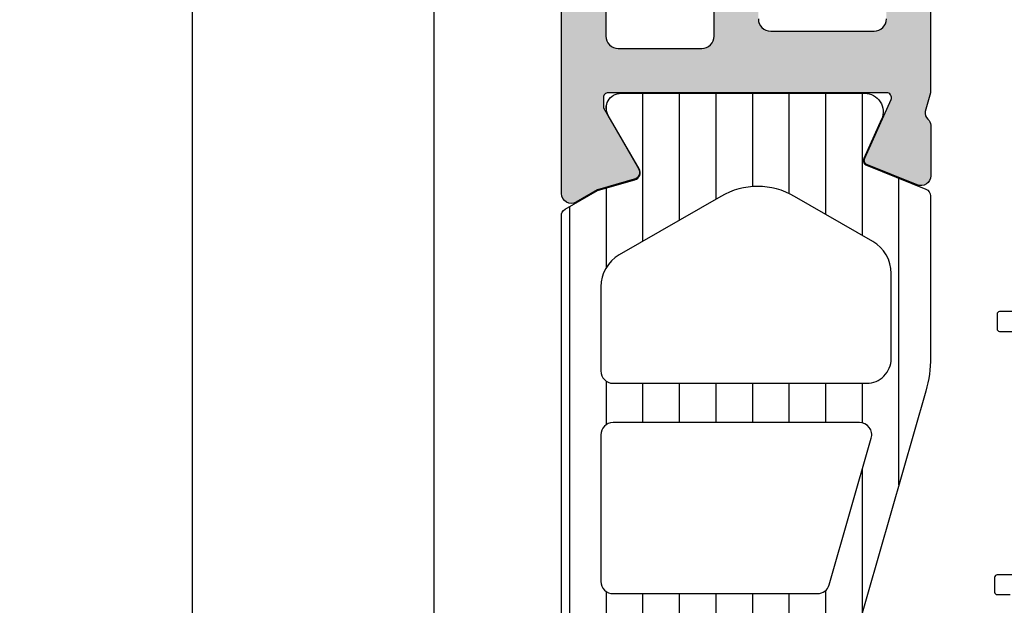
# Model space of a CAD drawing. Header units: millimetres. Extents: x 373037 to 682063, y 76092 to 274210.
# Tile 46 of 256: x 661354 to 661394, y 249636 to 249660. Entities that reach past the tile are written whole.
import ezdxf

# ---------------------------------------------------------------- set-up
doc = ezdxf.new("R2010")
doc.units = ezdxf.units.MM
doc.header["$LTSCALE"] = 100
doc.layers.add('PUDORYS', color=253, linetype='CONTINUOUS')
pattern_1 = [(135, (679960.638258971, 248348.1544064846), (-1.077630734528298, -1.077630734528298), []), (225, (679960.638258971, 248348.1544064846), (1.077630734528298, -1.077630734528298), [])]

msp = doc.modelspace()

# ---------------------------------------------------------------- hatches: boundary and pattern name
at = {"layer": 'PUDORYS', "true_color": 0x939598}
h = msp.add_hatch(color=252, dxfattribs=at)
edge = h.paths.add_edge_path(flags=16)
edge.add_ellipse((661381.848844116, 249686.6363322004), major_axis=(-0.4999740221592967, 0), ratio=1, start_angle=179.9970229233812, end_angle=270.0029770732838)
edge.add_line((661381.8488181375, 249687.1363062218), (661363.8488181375, 249687.1363062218))
edge.add_ellipse((661363.848792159, 249686.6363322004), major_axis=(-0.4999740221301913, 0), ratio=1, start_angle=-90.00297707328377, end_angle=0.002977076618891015)
edge.add_line((661363.3488181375, 249686.6363062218), (661363.3488181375, 249674.1363062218))
edge.add_ellipse((661363.8488399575, 249674.1363280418), major_axis=(-0.5000218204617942, 0), ratio=1, start_angle=0.002500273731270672, end_angle=89.99749972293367)
edge.add_line((661363.8488181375, 249673.6363062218), (661376.4518691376, 249673.6363062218))
edge.add_ellipse((661376.4518702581, 249672.1363073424), major_axis=(-1.499998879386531, 0), ratio=1, start_angle=179.9999571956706, end_angle=270.0000428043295, ccw=False)
edge.add_line((661377.9518691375, 249672.1363062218), (661377.9518691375, 249659.1363182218))
edge.add_ellipse((661378.4518687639, 249659.1363178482), major_axis=(-0.4999996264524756, 0), ratio=1, start_angle=-4.280877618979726e-05, end_angle=90.00004280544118)
edge.add_line((661378.4518691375, 249658.6363182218), (661381.8488181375, 249658.6363182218))
edge.add_ellipse((661381.848818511, 249659.1363178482), major_axis=(-0.4999996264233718, 0), ratio=1, start_angle=89.99995719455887, end_angle=180.0000428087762)
edge.add_line((661382.3488181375, 249659.1363182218), (661382.3488181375, 249686.6363062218))
edge = h.paths.add_edge_path()
edge.add_line((661411.1488131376, 249687.8363182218), (661411.1488131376, 249684.8363182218))
edge.add_line((661411.1488131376, 249684.8363182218), (661409.1488131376, 249684.8363182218))
edge.add_arc((661409.148787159, 249685.3362922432), 0.4999740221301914, 179.9970229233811, 270.00297707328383, ccw=False)
edge.add_line((661408.6488131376, 249685.3363182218), (661408.6488131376, 249685.8363182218))
edge.add_line((661408.6488131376, 249685.8363182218), (661409.6488131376, 249685.8363182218))
edge.add_line((661409.6488131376, 249685.8363182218), (661409.6488131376, 249686.8363182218))
edge.add_arc((661408.6487490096, 249686.8362540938), 1.000064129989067, 0.003674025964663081, 89.99632597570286)
edge.add_line((661408.6488131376, 249687.8363182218), (661404.6488131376, 249687.8363182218))
edge.add_arc((661404.6488431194, 249686.8362882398), 1.000029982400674, 90.00171778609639, 179.9982822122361)
edge.add_line((661403.6488131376, 249686.8363182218), (661403.6488131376, 249685.8363182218))
edge.add_line((661403.6488131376, 249685.8363182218), (661404.6488131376, 249685.8363182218))
edge.add_line((661404.6488131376, 249685.8363182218), (661404.6488131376, 249685.3363182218))
edge.add_arc((661404.1488075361, 249685.3363238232), 0.500005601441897, 270.00064186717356, 359.9993581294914, ccw=False)
edge.add_line((661404.1488131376, 249684.8363182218), (661401.3488101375, 249684.8363182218))
edge.add_arc((661401.3488101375, 249685.3363182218), 0.5, 90, 270, ccw=False)
edge.add_line((661401.3488101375, 249685.8363182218), (661401.6488131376, 249685.8363182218))
edge.add_arc((661401.6488024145, 249686.3363289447), 0.5000107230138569, 270.0012287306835, 359.9987712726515)
edge.add_line((661402.1488131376, 249686.3363182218), (661402.1488131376, 249686.8363182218))
edge.add_arc((661401.6487452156, 249686.8362502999), 0.5000679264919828, 0.007782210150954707, 89.99221778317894)
edge.add_line((661401.6488131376, 249687.3363182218), (661390.3488181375, 249687.3363182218))
edge.add_arc((661390.3488399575, 249686.8362964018), 0.5000218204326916, 90.00250027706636, 179.9974997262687)
edge.add_line((661389.8488181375, 249686.8363182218), (661389.8488181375, 249686.3363182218))
edge.add_arc((661390.3487554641, 249686.3362555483), 0.4999373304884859, 179.9928172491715, 270.0071827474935)
edge.add_line((661390.3488181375, 249685.8363182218), (661390.6488211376, 249685.8363182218))
edge.add_arc((661390.6487583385, 249685.3362554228), 0.500062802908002, 0.007195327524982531, 89.99280467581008, ccw=False)
edge.add_line((661391.1488211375, 249685.3363182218), (661391.1488211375, 249680.8363182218))
edge.add_arc((661390.648815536, 249680.8363238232), 0.500005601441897, 270.00064186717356, 359.9993581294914, ccw=False)
edge.add_line((661390.6488211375, 249680.3363182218), (661389.8488181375, 249680.3363182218))
edge.add_arc((661389.848792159, 249680.8362922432), 0.4999740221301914, 179.9970229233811, 270.00297707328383, ccw=False)
edge.add_line((661389.3488181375, 249680.8363182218), (661389.3488181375, 249682.8363182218))
edge.add_arc((661388.8487502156, 249682.8362502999), 0.5000679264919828, 0.007782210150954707, 89.99221778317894)
edge.add_line((661388.8488181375, 249683.3363182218), (661388.3488181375, 249683.3363182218))
edge.add_arc((661388.3487554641, 249683.8362555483), 0.4999373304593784, 179.9928172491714, 270.0071827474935, ccw=False)
edge.add_line((661387.8488181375, 249683.8363182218), (661387.8488181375, 249686.8363182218))
edge.add_arc((661387.3487630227, 249686.836263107), 0.5000551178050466, 0.006314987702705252, 89.99368500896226)
edge.add_line((661387.3488181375, 249687.3363182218), (661385.6488211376, 249687.3363182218))
edge.add_arc((661385.6487892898, 249685.8363500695), 1.499968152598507, 89.99878348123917, 180.0012165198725)
edge.add_line((661384.1488211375, 249685.8363182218), (661384.1488211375, 249659.8363182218))
edge.add_arc((661384.6488002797, 249659.836297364), 0.4999791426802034, 179.9976097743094, 270.0023902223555)
edge.add_line((661384.6488211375, 249659.3363182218), (661388.8488181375, 249659.3363182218))
edge.add_arc((661388.8488125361, 249659.8363238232), 0.5000056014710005, 270.0006418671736, 359.9993581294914)
edge.add_line((661389.3488181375, 249659.8363182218), (661389.3488181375, 249661.8363182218))
edge.add_arc((661389.8488399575, 249661.8362964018), 0.5000218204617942, 90.0025002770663, 179.9974997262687, ccw=False)
edge.add_line((661389.8488181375, 249662.3363182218), (661390.6488211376, 249662.3363182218))
edge.add_arc((661390.648768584, 249661.8362656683), 0.5000525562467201, 0.0060215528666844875, 89.99397845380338, ccw=False)
edge.add_line((661391.1488211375, 249661.8363182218), (661391.1488211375, 249656.8363172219))
edge.add_line((661391.1488211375, 249656.8363172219), (661390.9315001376, 249656.0784282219))
edge.add_arc((661391.2198785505, 249655.9957369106), 0.2999999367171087, 163.9999757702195, 232.0951853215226)
edge.add_arc((661390.8512680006, 249655.5223170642), 0.3000001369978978, 3.0104400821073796e-05, 52.09528193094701, ccw=False)
edge.add_line((661391.1512681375, 249655.5223172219), (661391.1512661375, 249653.4581702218))
edge.add_arc((661390.7512667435, 249653.4581697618), 0.3999993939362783, -111.97376954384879, 6.58840779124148e-05, ccw=False)
edge.add_line((661390.6015941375, 249653.0872282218), (661388.5783651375, 249653.9035892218))
edge.add_arc((661388.6532017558, 249654.089059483), 0.1999993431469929, 155.8589076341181, 248.0260921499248, ccw=False)
edge.add_line((661388.4706941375, 249654.1708562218), (661389.5390141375, 249656.5545412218))
edge.add_arc((661389.3565060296, 249656.6363379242), 0.1999997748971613, 335.8589745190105, 450.8199005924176)
edge.add_line((661389.3536441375, 249656.8363172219), (661378.0495641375, 249656.8363182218))
edge.add_arc((661378.041132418, 249656.6449037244), 0.1916001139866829, 87.47777809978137, 181.0444500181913)
edge.add_line((661377.8495641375, 249656.6414112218), (661377.8495641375, 249656.2208272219))
edge.add_line((661377.8495641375, 249656.2208272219), (661379.2812991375, 249653.7552152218))
edge.add_arc((661379.0219621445, 249653.6044035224), 0.2999997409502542, -74.00002828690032, 30.17919611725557, ccw=False)
edge.add_line((661379.1046531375, 249653.3160252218), (661377.6124921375, 249652.8881542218))
edge.add_line((661377.6124921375, 249652.8881542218), (661376.7492171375, 249652.3897422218))
edge.add_arc((661376.5492171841, 249652.7361524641), 0.400000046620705, 180.0000347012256, 299.9999884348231, ccw=False)
edge.add_line((661376.1492171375, 249652.7361522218), (661376.1495641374, 249656.8440832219))
edge.add_line((661376.1495641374, 249656.8440832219), (661376.1518691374, 249671.3361402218))
edge.add_arc((661375.6518692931, 249671.3363183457), 0.4999998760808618, 359.9795884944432, 450.0000178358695)
edge.add_line((661375.6518691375, 249671.8363182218), (661370.2488271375, 249671.8363182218))
edge.add_arc((661370.248826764, 249671.3363185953), 0.4999996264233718, 89.99995719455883, 180.0000428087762)
edge.add_line((661369.7488271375, 249671.3363182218), (661369.7488271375, 249668.8363182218))
edge.add_arc((661369.248827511, 249668.8363178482), 0.4999996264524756, -90.00004280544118, 4.280877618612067e-05, ccw=False)
edge.add_line((661369.2488271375, 249668.3363182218), (661367.9488241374, 249668.3363182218))
edge.add_arc((661367.9488032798, 249668.836297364), 0.4999791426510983, 179.9976097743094, 270.00239022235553, ccw=False)
edge.add_line((661367.4488241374, 249668.8363182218), (661367.4488241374, 249669.3363182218))
edge.add_line((661367.4488241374, 249669.3363182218), (661368.4488241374, 249669.3363182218))
edge.add_line((661368.4488241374, 249669.3363182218), (661368.4488241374, 249670.8363182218))
edge.add_arc((661367.4487924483, 249670.8362865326), 1.000031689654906, 0.00181559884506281, 89.99818440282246)
edge.add_line((661367.4488241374, 249671.8363182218), (661363.4488241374, 249671.8363182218))
edge.add_arc((661363.4488933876, 249670.8362489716), 1.000069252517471, 90.00396746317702, 179.9960325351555)
edge.add_line((661362.4488241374, 249670.8363182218), (661362.4488241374, 249669.3363182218))
edge.add_line((661362.4488241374, 249669.3363182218), (661363.4488241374, 249669.3363182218))
edge.add_line((661363.4488241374, 249669.3363182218), (661363.4488241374, 249668.8363182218))
edge.add_arc((661362.948850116, 249668.8362922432), 0.4999740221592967, -90.00297707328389, 0.002977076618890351, ccw=False)
edge.add_line((661362.9488241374, 249668.3363182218), (661361.6488211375, 249668.3363182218))
edge.add_arc((661361.6488267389, 249668.8363238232), 0.5000056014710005, 180.0006418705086, 269.99935813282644, ccw=False)
edge.add_line((661361.1488211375, 249668.8363182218), (661361.1488211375, 249687.8363182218))
edge.add_arc((661362.6487918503, 249687.8363475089), 1.49997071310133, 89.99888129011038, 180.0011187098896, ccw=False)
edge.add_line((661362.6488211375, 249689.3363182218), (661409.6488131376, 249689.3363182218))
edge.add_arc((661409.6487527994, 249687.8362578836), 1.500060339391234, 0.002304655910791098, 89.9976953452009, ccw=False)
h = msp.add_hatch(dxfattribs=at)
h.set_pattern_fill('ANSI37', color=252, scale=0.48, angle=90, style=0)
h.set_pattern_definition(pattern_1)
edge = h.paths.add_edge_path(flags=16)
edge.add_line((661406.8130869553, 249625.9350692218), (661408.2059409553, 249626.0348132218))
edge.add_arc((661408.248798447, 249625.4363463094), 0.5999995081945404, -8.359873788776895e-06, 94.0960805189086, ccw=False)
edge.add_arc((661408.248798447, 249625.4363461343), 0.5999995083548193, -94.09608051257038, 8.359873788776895e-06, ccw=False)
edge.add_line((661408.2059409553, 249624.8378792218), (661406.8130869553, 249624.9376232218))
edge.add_arc((661406.8488014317, 249625.4363462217), 0.5000001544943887, 94.09606439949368, 265.9039355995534, ccw=False)
edge = h.paths.add_edge_path(flags=16)
edge.add_arc((661403.6487933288, 249623.8363495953), 0.4999996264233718, -4.280877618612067e-05, 90.00004280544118, ccw=False)
edge.add_line((661404.1487929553, 249623.8363492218), (661404.1487929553, 249620.2426642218))
edge.add_arc((661403.6487926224, 249620.2426642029), 0.5000003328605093, -113.21802660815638, 2.161113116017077e-06, ccw=False)
edge.add_line((661403.4516769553, 249619.7831582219), (661397.1205749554, 249622.4990362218))
edge.add_arc((661397.3176908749, 249622.95854157), 0.4999998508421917, 177.4998893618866, 246.7819182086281, ccw=False)
edge.add_line((661396.8181669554, 249622.9803522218), (661396.8564929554, 249623.8581592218))
edge.add_arc((661397.3560165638, 249623.8363497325), 0.4999994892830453, 89.99995514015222, 177.5000208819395, ccw=False)
edge.add_line((661397.3560169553, 249624.3363492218), (661403.6487929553, 249624.3363492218))
edge = h.paths.add_edge_path(flags=16)
edge.add_line((661398.2406309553, 249649.3902682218), (661407.1374839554, 249653.5389382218))
edge.add_arc((661407.3487930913, 249653.0857844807), 0.4999998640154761, -2.966864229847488e-05, 115.00000791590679, ccw=False)
edge.add_line((661407.8487929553, 249653.0857842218), (661407.8487929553, 249643.7363492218))
edge.add_arc((661407.3487933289, 249643.7363488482), 0.4999996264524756, -90.00004280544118, 4.280877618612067e-05, ccw=False)
edge.add_line((661407.3487929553, 249643.2363492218), (661398.2248699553, 249643.2363492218))
edge.add_arc((661398.2248701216, 249643.7363492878), 0.5000000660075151, 177.4999727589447, 269.9999809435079, ccw=False)
edge.add_line((661397.7253459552, 249643.7581592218), (661397.9524159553, 249648.9589232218))
edge.add_arc((661398.4519413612, 249648.9371134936), 0.5000012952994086, 115.0000919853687, 177.5000025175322, ccw=False)
edge = h.paths.add_edge_path(flags=16)
edge.add_arc((661407.3487933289, 249640.5363495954), 0.4999996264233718, -4.280877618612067e-05, 90.00004280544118, ccw=False)
edge.add_line((661407.8487929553, 249640.5363492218), (661407.8487929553, 249633.3363492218))
edge.add_arc((661407.3487933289, 249633.3363488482), 0.4999996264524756, -90.00004280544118, 4.280877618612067e-05, ccw=False)
edge.add_line((661407.3487929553, 249632.8363492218), (661406.1487929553, 249632.8363492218))
edge.add_arc((661406.1487914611, 249630.836350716), 1.999998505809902, 89.99995719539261, 180.0000428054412)
edge.add_line((661404.1487929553, 249630.8363492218), (661404.1487929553, 249627.0363492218))
edge.add_arc((661403.6487933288, 249627.0363488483), 0.4999996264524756, -90.00004280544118, 4.280877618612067e-05, ccw=False)
edge.add_line((661403.6487929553, 249626.5363492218), (661397.4957319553, 249626.5363492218))
edge.add_arc((661397.4957321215, 249627.0363492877), 0.5000000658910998, 177.4999727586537, 269.9999809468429, ccw=False)
edge.add_line((661396.9962079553, 249627.0581592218), (661397.2363429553, 249632.5581592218))
edge.add_arc((661397.7358665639, 249632.5363497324), 0.4999994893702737, 89.99995514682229, 177.5000208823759, ccw=False)
edge.add_line((661397.7358669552, 249633.0363492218), (661403.0487929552, 249633.0363492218))
edge.add_arc((661403.0487929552, 249634.1363492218), 1.099999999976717, 270, 450)
edge.add_line((661403.0487929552, 249635.2363492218), (661397.8755819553, 249635.2363492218))
edge.add_arc((661397.8755821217, 249635.7363492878), 0.5000000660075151, 177.4999727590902, 269.9999809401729, ccw=False)
edge.add_line((661397.3760579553, 249635.7581592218), (661397.5856309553, 249640.5581592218))
edge.add_arc((661398.0851545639, 249640.5363497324), 0.4999994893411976, 89.99995514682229, 177.5000208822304, ccw=False)
edge.add_line((661398.0851549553, 249641.0363492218), (661407.3487929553, 249641.0363492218))
edge = h.paths.add_edge_path()
edge.add_line((661405.9623359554, 249655.7494022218), (661397.1744699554, 249651.6515532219))
edge.add_ellipse((661398.4423274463, 249648.9326278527), major_axis=(-3.000002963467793, 0), ratio=1, start_angle=295.0000306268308, end_angle=357.4999411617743)
edge.add_line((661395.4451799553, 249649.0634892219), (661395.4168459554, 249648.4145392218))
edge.add_ellipse((661394.9173223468, 249648.4363487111), major_axis=(-0.4999994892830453, 0), ratio=1, start_angle=89.9999551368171, end_angle=177.5000208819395, ccw=False)
edge.add_line((661394.9173219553, 249647.9363492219), (661393.9487929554, 249647.9363492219))
edge.add_ellipse((661393.9487928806, 249647.8363492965), major_axis=(-0.09999992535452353, 0), ratio=1, start_angle=-90.00004278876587, end_angle=4.282211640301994e-05)
edge.add_line((661393.8487929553, 249647.8363492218), (661393.8487929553, 249647.2363492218))
edge.add_ellipse((661393.9487928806, 249647.236349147), major_axis=(-0.0999999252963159, 0), ratio=1, start_angle=-4.28221165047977e-05, end_angle=90.00004282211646)
edge.add_line((661393.9487929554, 249647.1363492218), (661394.8518309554, 249647.1363492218))
edge.add_ellipse((661394.851830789, 249646.6363491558), major_axis=(-0.5000000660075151, 0), ratio=1, start_angle=177.4999727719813, end_angle=269.999980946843, ccw=False)
edge.add_line((661395.3513549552, 249646.6145392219), (661394.9575169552, 249637.7142452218))
edge.add_ellipse((661394.4580056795, 249637.736349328), major_axis=(-0.5000001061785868, 0), ratio=1, start_angle=89.9999170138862, end_angle=177.4662307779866, ccw=False)
edge.add_line((661394.4580049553, 249637.2363492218), (661393.8487929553, 249637.2363492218))
edge.add_ellipse((661393.8487928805, 249637.1363492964), major_axis=(-0.09999992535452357, 0), ratio=1, start_angle=-90.00004280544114, end_angle=4.275541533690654e-05)
edge.add_line((661393.7487929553, 249637.1363492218), (661393.7487929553, 249636.5363492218))
edge.add_ellipse((661393.8487928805, 249636.5363491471), major_axis=(-0.09999992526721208, 0), ratio=1, start_angle=-4.28221165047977e-05, end_angle=90.00004280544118)
edge.add_line((661393.8487929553, 249636.4363492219), (661394.3783549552, 249636.4363492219))
edge.add_ellipse((661394.3783552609, 249635.9363487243), major_axis=(-0.500000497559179, 0), ratio=1, start_angle=177.4663019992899, end_angle=270.0000350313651, ccw=False)
edge.add_line((661394.8778669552, 249635.9142452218), (661394.3672109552, 249624.3740202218))
edge.add_ellipse((661393.8676863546, 249624.3958297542), major_axis=(-0.5000004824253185, 0), ratio=1, start_angle=86.78294269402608, end_angle=177.5000209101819, ccw=False)
edge.add_line((661393.8396269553, 249623.8966172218), (661388.7058839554, 249624.1851802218))
edge.add_ellipse((661388.8214393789, 249624.5955982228), major_axis=(-0.426375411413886, 0), ratio=1, start_angle=-69.24102762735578, end_angle=74.27514552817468, ccw=False)
edge.add_line((661388.6703159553, 249624.9942932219), (661388.9029189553, 249624.9930532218))
edge.add_line((661388.9029189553, 249624.9930532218), (661390.7854979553, 249624.6949152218))
edge.add_line((661390.7854979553, 249624.6949152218), (661393.6347829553, 249625.0953412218))
edge.add_ellipse((661393.5930323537, 249625.3924218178), major_axis=(-0.2999999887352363, 0), ratio=1, start_angle=97.99974404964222, end_angle=214.5977463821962)
edge.add_ellipse((661391.3704612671, 249623.8593084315), major_axis=(-3.000047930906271, 0), ratio=1, start_angle=214.5976412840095, end_angle=288.0084245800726)
edge.add_line((661390.4429759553, 249626.7123872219), (661388.1880849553, 249626.0788112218))
edge.add_ellipse((661388.3490144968, 249625.3035987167), major_axis=(-0.791740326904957, 0), ratio=1, start_angle=281.7276897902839, end_angle=353.2016537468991)
edge.add_line((661387.5628409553, 249625.3973212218), (661387.5616199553, 249624.3391112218))
edge.add_ellipse((661388.7407061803, 249624.4682354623), major_axis=(-1.18613548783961, 0), ratio=1, start_angle=6.249678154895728, end_angle=71.34442355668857)
edge.add_line((661388.3612869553, 249623.3444212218), (661391.6026269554, 249622.2500882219))
edge.add_line((661391.6026269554, 249622.2500882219), (661399.6524219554, 249619.3603102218))
edge.add_line((661399.6524219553, 249619.3603102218), (661409.5502989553, 249615.0275012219))
edge.add_ellipse((661409.7485690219, 249615.4865102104), major_axis=(-0.5000002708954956, 0), ratio=1, start_angle=66.637950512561, end_angle=179.9334236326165)
edge.add_line((661410.2485689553, 249615.4859292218), (661410.2492039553, 249616.0326302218))
edge.add_ellipse((661409.7492038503, 249616.0332104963), major_axis=(-0.5000004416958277, 0), ratio=1, start_angle=179.9335054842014, end_angle=246.0791754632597)
edge.add_line((661409.9519409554, 249616.4902642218), (661406.7479379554, 249617.8920202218))
edge.add_ellipse((661407.148792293, 249618.8081613), major_axis=(-0.9999993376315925, 0), ratio=1, start_angle=-5.28139391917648e-05, end_angle=66.3683852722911, ccw=False)
edge.add_line((661406.1487929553, 249618.8081622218), (661406.1487929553, 249624.0361042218))
edge.add_line((661406.1487929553, 249624.0361042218), (661407.9482719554, 249624.0361132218))
edge.add_line((661407.9482719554, 249624.0361132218), (661408.0862139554, 249623.5213122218))
edge.add_ellipse((661408.3633679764, 249623.636077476), major_axis=(-0.2999756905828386, 0), ratio=1, start_angle=22.49370026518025, end_angle=112.5035667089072)
edge.add_line((661408.4781809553, 249623.3589432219), (661409.7483079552, 249624.2081102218))
edge.add_ellipse((661409.2485871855, 249625.073974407), major_axis=(-0.9997207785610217, 0), ratio=1, start_angle=119.9907606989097, end_angle=180.0076118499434)
edge.add_line((661410.2483079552, 249625.0741072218), (661410.2482769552, 249625.7984682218))
edge.add_ellipse((661409.2485391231, 249625.7982601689), major_axis=(-0.9997378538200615, 0), ratio=1, start_angle=180.0119236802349, end_angle=240.0086750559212)
edge.add_line((661409.7482769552, 249626.6641342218), (661408.4781809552, 249627.5133012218))
edge.add_ellipse((661408.3633690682, 249627.2361537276), major_axis=(-0.2999875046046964, 0), ratio=1, start_angle=247.4975938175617, end_angle=337.5013961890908)
edge.add_line((661408.0862139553, 249627.3509472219), (661407.9482419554, 249626.8361312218))
edge.add_line((661407.9482419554, 249626.8361312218), (661406.1487929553, 249626.8361232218))
edge.add_line((661406.1487929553, 249626.8361232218), (661406.1487929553, 249630.0363502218))
edge.add_ellipse((661406.4487927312, 249630.0363504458), major_axis=(-0.2999997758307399, 0), ratio=1, start_angle=-90.00004281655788, end_angle=4.277764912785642e-05, ccw=False)
edge.add_line((661406.4487929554, 249630.3363502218), (661409.7487889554, 249630.3363502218))
edge.add_ellipse((661409.7487893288, 249630.8363498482), major_axis=(-0.4999996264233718, 0), ratio=1, start_angle=89.99995719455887, end_angle=180.0000428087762)
edge.add_line((661410.2487889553, 249630.8363502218), (661410.2487889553, 249657.7339722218))
edge.add_line((661410.2487889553, 249657.7339722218), (661408.6983969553, 249658.6290902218))
edge.add_ellipse((661408.4483968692, 249658.1960776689), major_axis=(-0.4999999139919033, 0), ratio=1, start_angle=239.9999829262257, end_angle=359.9999366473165)
edge.add_line((661407.9483969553, 249658.1960782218), (661406.2510259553, 249658.1960782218))
edge.add_line((661406.2510259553, 249658.1960782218), (661406.2510259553, 249656.2025562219))
edge.add_ellipse((661405.7510256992, 249656.2025558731), major_axis=(-0.5000002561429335, 0), ratio=1, start_angle=115.0001285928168, end_angle=180.0000399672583, ccw=False)
h = msp.add_hatch(dxfattribs=at)
h.set_pattern_fill('ANSI37', color=252, scale=0.48, angle=90, style=0)
h.set_pattern_definition(pattern_1)
edge = h.paths.add_edge_path(flags=16)
edge.add_line((661406.8130871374, 249625.9350692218), (661408.2059411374, 249626.0348132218))
edge.add_arc((661408.2487986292, 249625.4363463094), 0.5999995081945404, -8.359873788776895e-06, 94.0960805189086, ccw=False)
edge.add_arc((661408.2487986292, 249625.4363461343), 0.5999995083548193, -94.09608051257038, 8.359873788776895e-06, ccw=False)
edge.add_line((661408.2059411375, 249624.8378792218), (661406.8130871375, 249624.9376232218))
edge.add_arc((661406.8488016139, 249625.4363462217), 0.5000001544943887, 94.09606439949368, 265.9039355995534, ccw=False)
edge = h.paths.add_edge_path(flags=16)
edge.add_arc((661403.6487935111, 249623.8363495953), 0.4999996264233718, -4.280877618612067e-05, 90.00004280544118, ccw=False)
edge.add_line((661404.1487931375, 249623.8363492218), (661404.1487931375, 249620.2426642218))
edge.add_arc((661403.6487928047, 249620.2426642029), 0.5000003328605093, -113.21802660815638, 2.161113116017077e-06, ccw=False)
edge.add_line((661403.4516771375, 249619.7831582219), (661397.1205751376, 249622.4990362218))
edge.add_arc((661397.3176910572, 249622.95854157), 0.4999998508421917, 177.4998893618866, 246.7819182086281, ccw=False)
edge.add_line((661396.8181671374, 249622.9803522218), (661396.8564931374, 249623.8581592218))
edge.add_arc((661397.356016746, 249623.8363497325), 0.4999994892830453, 89.99995514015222, 177.5000208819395, ccw=False)
edge.add_line((661397.3560171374, 249624.3363492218), (661403.6487931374, 249624.3363492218))
edge = h.paths.add_edge_path(flags=16)
edge.add_line((661398.2406311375, 249649.3902682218), (661407.1374841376, 249653.5389382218))
edge.add_arc((661407.3487932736, 249653.0857844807), 0.4999998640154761, -2.966864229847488e-05, 115.00000791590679, ccw=False)
edge.add_line((661407.8487931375, 249653.0857842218), (661407.8487931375, 249643.7363492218))
edge.add_arc((661407.348793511, 249643.7363488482), 0.4999996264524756, -90.00004280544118, 4.280877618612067e-05, ccw=False)
edge.add_line((661407.3487931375, 249643.2363492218), (661398.2248701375, 249643.2363492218))
edge.add_arc((661398.2248703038, 249643.7363492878), 0.5000000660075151, 177.4999727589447, 269.9999809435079, ccw=False)
edge.add_line((661397.7253461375, 249643.7581592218), (661397.9524161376, 249648.9589232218))
edge.add_arc((661398.4519415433, 249648.9371134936), 0.5000012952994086, 115.0000919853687, 177.5000025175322, ccw=False)
edge = h.paths.add_edge_path(flags=16)
edge.add_arc((661407.348793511, 249640.5363495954), 0.4999996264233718, -4.280877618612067e-05, 90.00004280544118, ccw=False)
edge.add_line((661407.8487931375, 249640.5363492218), (661407.8487931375, 249633.3363492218))
edge.add_arc((661407.348793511, 249633.3363488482), 0.4999996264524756, -90.00004280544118, 4.280877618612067e-05, ccw=False)
edge.add_line((661407.3487931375, 249632.8363492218), (661406.1487931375, 249632.8363492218))
edge.add_arc((661406.1487916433, 249630.836350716), 1.999998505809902, 89.99995719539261, 180.0000428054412)
edge.add_line((661404.1487931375, 249630.8363492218), (661404.1487931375, 249627.0363492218))
edge.add_arc((661403.6487935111, 249627.0363488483), 0.4999996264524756, -90.00004280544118, 4.280877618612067e-05, ccw=False)
edge.add_line((661403.6487931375, 249626.5363492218), (661397.4957321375, 249626.5363492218))
edge.add_arc((661397.4957323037, 249627.0363492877), 0.5000000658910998, 177.4999727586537, 269.9999809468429, ccw=False)
edge.add_line((661396.9962081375, 249627.0581592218), (661397.2363431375, 249632.5581592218))
edge.add_arc((661397.735866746, 249632.5363497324), 0.4999994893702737, 89.99995514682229, 177.5000208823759, ccw=False)
edge.add_line((661397.7358671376, 249633.0363492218), (661403.0487931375, 249633.0363492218))
edge.add_arc((661403.0487931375, 249634.1363492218), 1.099999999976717, 270, 450)
edge.add_line((661403.0487931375, 249635.2363492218), (661397.8755821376, 249635.2363492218))
edge.add_arc((661397.8755823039, 249635.7363492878), 0.5000000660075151, 177.4999727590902, 269.9999809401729, ccw=False)
edge.add_line((661397.3760581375, 249635.7581592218), (661397.5856311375, 249640.5581592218))
edge.add_arc((661398.0851547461, 249640.5363497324), 0.4999994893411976, 89.99995514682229, 177.5000208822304, ccw=False)
edge.add_line((661398.0851551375, 249641.0363492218), (661407.3487931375, 249641.0363492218))
edge = h.paths.add_edge_path()
edge.add_line((661405.9623361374, 249655.7494022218), (661397.1744701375, 249651.6515532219))
edge.add_ellipse((661398.4423276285, 249648.9326278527), major_axis=(-3.000002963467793, 0), ratio=1, start_angle=295.0000306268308, end_angle=357.4999411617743)
edge.add_line((661395.4451801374, 249649.0634892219), (661395.4168461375, 249648.4145392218))
edge.add_ellipse((661394.917322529, 249648.4363487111), major_axis=(-0.4999994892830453, 0), ratio=1, start_angle=89.9999551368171, end_angle=177.5000208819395, ccw=False)
edge.add_line((661394.9173221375, 249647.9363492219), (661393.9487931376, 249647.9363492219))
edge.add_ellipse((661393.9487930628, 249647.8363492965), major_axis=(-0.09999992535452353, 0), ratio=1, start_angle=-90.00004278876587, end_angle=4.282211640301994e-05)
edge.add_line((661393.8487931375, 249647.8363492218), (661393.8487931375, 249647.2363492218))
edge.add_ellipse((661393.9487930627, 249647.236349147), major_axis=(-0.0999999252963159, 0), ratio=1, start_angle=-4.28221165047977e-05, end_angle=90.00004282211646)
edge.add_line((661393.9487931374, 249647.1363492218), (661394.8518311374, 249647.1363492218))
edge.add_ellipse((661394.8518309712, 249646.6363491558), major_axis=(-0.5000000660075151, 0), ratio=1, start_angle=177.4999727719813, end_angle=269.999980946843, ccw=False)
edge.add_line((661395.3513551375, 249646.6145392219), (661394.9575171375, 249637.7142452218))
edge.add_ellipse((661394.4580058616, 249637.736349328), major_axis=(-0.5000001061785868, 0), ratio=1, start_angle=89.9999170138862, end_angle=177.4662307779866, ccw=False)
edge.add_line((661394.4580051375, 249637.2363492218), (661393.8487931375, 249637.2363492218))
edge.add_ellipse((661393.8487930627, 249637.1363492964), major_axis=(-0.09999992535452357, 0), ratio=1, start_angle=-90.00004280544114, end_angle=4.275541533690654e-05)
edge.add_line((661393.7487931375, 249637.1363492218), (661393.7487931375, 249636.5363492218))
edge.add_ellipse((661393.8487930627, 249636.5363491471), major_axis=(-0.09999992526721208, 0), ratio=1, start_angle=-4.28221165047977e-05, end_angle=90.00004280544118)
edge.add_line((661393.8487931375, 249636.4363492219), (661394.3783551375, 249636.4363492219))
edge.add_ellipse((661394.3783554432, 249635.9363487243), major_axis=(-0.500000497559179, 0), ratio=1, start_angle=177.4663019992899, end_angle=270.0000350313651, ccw=False)
edge.add_line((661394.8778671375, 249635.9142452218), (661394.3672111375, 249624.3740202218))
edge.add_ellipse((661393.8676865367, 249624.3958297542), major_axis=(-0.5000004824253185, 0), ratio=1, start_angle=86.78294269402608, end_angle=177.5000209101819, ccw=False)
edge.add_line((661393.8396271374, 249623.8966172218), (661388.7058841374, 249624.1851802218))
edge.add_ellipse((661388.821439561, 249624.5955982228), major_axis=(-0.426375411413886, 0), ratio=1, start_angle=-69.24102762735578, end_angle=74.27514552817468, ccw=False)
edge.add_line((661388.6703161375, 249624.9942932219), (661388.9029191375, 249624.9930532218))
edge.add_line((661388.9029191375, 249624.9930532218), (661390.7854981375, 249624.6949152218))
edge.add_line((661390.7854981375, 249624.6949152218), (661393.6347831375, 249625.0953412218))
edge.add_ellipse((661393.5930325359, 249625.3924218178), major_axis=(-0.2999999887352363, 0), ratio=1, start_angle=97.99974404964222, end_angle=214.5977463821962)
edge.add_ellipse((661391.3704614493, 249623.8593084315), major_axis=(-3.000047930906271, 0), ratio=1, start_angle=214.5976412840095, end_angle=288.0084245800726)
edge.add_line((661390.4429761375, 249626.7123872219), (661388.1880851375, 249626.0788112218))
edge.add_ellipse((661388.349014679, 249625.3035987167), major_axis=(-0.791740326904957, 0), ratio=1, start_angle=281.7276897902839, end_angle=353.2016537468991)
edge.add_line((661387.5628411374, 249625.3973212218), (661387.5616201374, 249624.3391112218))
edge.add_ellipse((661388.7407063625, 249624.4682354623), major_axis=(-1.18613548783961, 0), ratio=1, start_angle=6.249678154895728, end_angle=71.34442355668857)
edge.add_line((661388.3612871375, 249623.3444212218), (661391.6026271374, 249622.2500882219))
edge.add_line((661391.6026271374, 249622.2500882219), (661399.6524221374, 249619.3603102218))
edge.add_line((661399.6524221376, 249619.3603102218), (661409.5502991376, 249615.0275012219))
edge.add_ellipse((661409.748569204, 249615.4865102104), major_axis=(-0.5000002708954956, 0), ratio=1, start_angle=66.637950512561, end_angle=179.9334236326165)
edge.add_line((661410.2485691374, 249615.4859292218), (661410.2492041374, 249616.0326302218))
edge.add_ellipse((661409.7492040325, 249616.0332104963), major_axis=(-0.5000004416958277, 0), ratio=1, start_angle=179.9335054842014, end_angle=246.0791754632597)
edge.add_line((661409.9519411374, 249616.4902642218), (661406.7479381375, 249617.8920202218))
edge.add_ellipse((661407.1487924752, 249618.8081613), major_axis=(-0.9999993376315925, 0), ratio=1, start_angle=-5.28139391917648e-05, end_angle=66.3683852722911, ccw=False)
edge.add_line((661406.1487931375, 249618.8081622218), (661406.1487931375, 249624.0361042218))
edge.add_line((661406.1487931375, 249624.0361042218), (661407.9482721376, 249624.0361132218))
edge.add_line((661407.9482721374, 249624.0361132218), (661408.0862141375, 249623.5213122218))
edge.add_ellipse((661408.3633681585, 249623.636077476), major_axis=(-0.2999756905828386, 0), ratio=1, start_angle=22.49370026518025, end_angle=112.5035667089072)
edge.add_line((661408.4781811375, 249623.3589432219), (661409.7483081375, 249624.2081102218))
edge.add_ellipse((661409.2485873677, 249625.073974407), major_axis=(-0.9997207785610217, 0), ratio=1, start_angle=119.9907606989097, end_angle=180.0076118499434)
edge.add_line((661410.2483081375, 249625.0741072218), (661410.2482771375, 249625.7984682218))
edge.add_ellipse((661409.2485393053, 249625.7982601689), major_axis=(-0.9997378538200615, 0), ratio=1, start_angle=180.0119236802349, end_angle=240.0086750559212)
edge.add_line((661409.7482771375, 249626.6641342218), (661408.4781811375, 249627.5133012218))
edge.add_ellipse((661408.3633692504, 249627.2361537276), major_axis=(-0.2999875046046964, 0), ratio=1, start_angle=247.4975938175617, end_angle=337.5013961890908)
edge.add_line((661408.0862141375, 249627.3509472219), (661407.9482421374, 249626.8361312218))
edge.add_line((661407.9482421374, 249626.8361312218), (661406.1487931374, 249626.8361232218))
edge.add_line((661406.1487931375, 249626.8361232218), (661406.1487931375, 249630.0363502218))
edge.add_ellipse((661406.4487929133, 249630.0363504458), major_axis=(-0.2999997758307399, 0), ratio=1, start_angle=-90.00004281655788, end_angle=4.277764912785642e-05, ccw=False)
edge.add_line((661406.4487931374, 249630.3363502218), (661409.7487891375, 249630.3363502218))
edge.add_ellipse((661409.748789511, 249630.8363498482), major_axis=(-0.4999996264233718, 0), ratio=1, start_angle=89.99995719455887, end_angle=180.0000428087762)
edge.add_line((661410.2487891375, 249630.8363502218), (661410.2487891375, 249657.7339722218))
edge.add_line((661410.2487891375, 249657.7339722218), (661408.6983971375, 249658.6290902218))
edge.add_ellipse((661408.4483970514, 249658.1960776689), major_axis=(-0.4999999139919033, 0), ratio=1, start_angle=239.9999829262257, end_angle=359.9999366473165)
edge.add_line((661407.9483971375, 249658.1960782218), (661406.2510261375, 249658.1960782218))
edge.add_line((661406.2510261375, 249658.1960782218), (661406.2510261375, 249656.2025562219))
edge.add_ellipse((661405.7510258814, 249656.2025558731), major_axis=(-0.5000002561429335, 0), ratio=1, start_angle=115.0001285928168, end_angle=180.0000399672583, ccw=False)
h = msp.add_hatch(dxfattribs=at)
h.set_pattern_fill('ANSI31', color=252, scale=0.468, angle=45, style=0)
h.set_pattern_definition([(90, (679960.638258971, 248348.1544064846), (-1.4859, 3.33066907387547e-16), [])])
edge = h.paths.add_edge_path(flags=16)
edge.add_line((661378.4968931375, 249629.4248242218), (661380.7196031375, 249628.1414622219))
edge.add_ellipse((661381.7194755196, 249629.8731871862), major_axis=(-1.999654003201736, 0), ratio=1, start_angle=59.99849855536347, end_angle=119.9999542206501)
edge.add_line((661382.7193011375, 249628.1414352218), (661383.8488191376, 249628.7935632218))
edge.add_ellipse((661382.3488160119, 249631.3916434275), major_axis=(-3.000005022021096, 0), ratio=1, start_angle=120.0000135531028, end_angle=163.9999452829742)
edge.add_line((661385.2326051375, 249630.5647272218), (661386.2852531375, 249634.2357492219))
edge.add_ellipse((661385.8046221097, 249634.3735680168), major_axis=(-0.5000002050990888, 0), ratio=1, start_angle=163.9999927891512, end_angle=270.0007989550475)
edge.add_line((661385.8046151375, 249634.8735682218), (661378.2468621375, 249634.8734582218))
edge.add_ellipse((661378.2468719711, 249634.3734583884), major_axis=(-0.4999998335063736, 0), ratio=1, start_angle=-89.99887315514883, end_angle=0.0008212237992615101)
edge.add_line((661377.7468721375, 249634.3734512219), (661377.7469281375, 249630.7238022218))
edge.add_ellipse((661379.2469273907, 249630.7238416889), major_axis=(-1.499999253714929, 0), ratio=1, start_angle=0.001507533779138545, end_angle=59.99847274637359)
edge = h.paths.add_edge_path(flags=16)
edge.add_line((661378.2468441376, 249636.4734602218), (661386.5501741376, 249636.4735872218))
edge.add_ellipse((661386.5501658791, 249636.9735875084), major_axis=(-0.5000002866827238, 0), ratio=1, start_angle=90.00094634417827, end_angle=164.0000560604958)
edge.add_line((661387.0307971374, 249636.8357692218), (661388.7377241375, 249642.7885312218))
edge.add_ellipse((661388.2570934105, 249642.9263502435), major_axis=(-0.499999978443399, 0), ratio=1, start_angle=163.9999583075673, end_angle=270.0009480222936)
edge.add_line((661388.2570851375, 249643.4263502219), (661378.2467311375, 249643.4261802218))
edge.add_ellipse((661378.2467433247, 249642.9261800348), major_axis=(-0.5000001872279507, 0), ratio=1, start_angle=-89.99860344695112, end_angle=0.0008953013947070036)
edge.add_line((661377.7467431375, 249642.9261722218), (661377.7468331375, 249636.9734522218))
edge.add_ellipse((661378.2468334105, 249636.9734604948), major_axis=(-0.5000002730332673, 0), ratio=1, start_angle=0.000948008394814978, end_angle=90.00122922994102)
edge = h.paths.add_edge_path(flags=16)
edge.add_line((661388.7958801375, 249650.7904842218), (661385.6194901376, 249652.6243732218))
edge.add_ellipse((661384.1194902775, 249650.0262934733), major_axis=(-3.0000029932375, 0), ratio=1, start_angle=240.0000360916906, end_angle=300.001491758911)
edge.add_line((661382.6194211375, 249652.6243332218), (661378.4965381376, 249650.2438382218))
edge.add_ellipse((661379.2465737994, 249648.9448199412), major_axis=(-1.500000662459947, 0), ratio=1, start_angle=-59.99844168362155, end_angle=0.001517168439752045)
edge.add_line((661377.7465731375, 249648.9447802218), (661377.7466641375, 249645.5261662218))
edge.add_ellipse((661378.2466636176, 249645.5261797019), major_axis=(-0.4999994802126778, 0), ratio=1, start_angle=0.001544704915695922, end_angle=90.00143468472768)
edge.add_line((661378.2466761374, 249645.0261802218), (661388.5459911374, 249645.0263612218))
edge.add_ellipse((661388.545972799, 249646.0263615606), major_axis=(-1.000000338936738, 0), ratio=1, start_angle=90.00105072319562, end_angle=180.0015275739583)
edge.add_line((661389.5459731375, 249646.0263882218), (661389.5458801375, 249649.4914862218))
edge.add_ellipse((661388.0458800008, 249649.4914460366), major_axis=(-1.500000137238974, 0), ratio=1, start_angle=180.0015349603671, end_angle=239.9999969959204)
edge = h.paths.add_edge_path()
edge.add_line((661391.1457481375, 249652.6382902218), (661391.1459701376, 249646.0852272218))
edge.add_arc((661386.145972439, 249646.0850603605), 4.999997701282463, -16.000023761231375, 0.001912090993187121, ccw=False)
edge.add_line((661390.9522781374, 249644.7068722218), (661386.6836671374, 249629.8204542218))
edge.add_arc((661387.1642974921, 249629.6826357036), 0.4999994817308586, 164.0000020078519, 270.0000739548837)
edge.add_line((661387.1642981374, 249629.1826362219), (661391.0476721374, 249629.1826362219))
edge.add_arc((661391.0476921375, 249628.1826362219), 1.0000000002, -89.99885408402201, 90.00114591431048, ccw=False)
edge.add_line((661391.0477121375, 249627.1826362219), (661386.3493761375, 249627.1824482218))
edge.add_line((661386.3493761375, 249627.1824482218), (661386.3493761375, 249627.0263962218))
edge.add_arc((661386.049376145, 249627.0263956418), 0.2999999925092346, -68.02615411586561, 0.00011076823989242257, ccw=False)
edge.add_line((661386.1616311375, 249626.7481892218), (661383.7497291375, 249625.7750022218))
edge.add_arc((661383.8245657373, 249625.5895309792), 0.2000002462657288, 111.9737977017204, 204.1409822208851)
edge.add_line((661383.6420571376, 249625.5077342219), (661384.3585571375, 249623.9090492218))
edge.add_arc((661383.6741513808, 249623.6023109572), 0.7499997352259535, -90.00001858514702, 24.14105845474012, ccw=False)
edge.add_line((661383.6741511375, 249622.8523112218), (661378.5666021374, 249622.8523112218))
edge.add_arc((661378.5666022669, 249623.452311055), 0.5999998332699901, 149.8570751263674, 269.99998764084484, ccw=False)
edge.add_line((661378.0477371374, 249623.7536062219), (661379.3089531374, 249625.9255632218))
edge.add_arc((661379.0495204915, 249626.0762114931), 0.3000003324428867, 329.8569693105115, 433.9999309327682)
edge.add_line((661379.1322121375, 249626.3645902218), (661377.6177401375, 249626.7988572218))
edge.add_line((661377.6177401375, 249626.7988572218), (661376.2969681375, 249627.5614052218))
edge.add_arc((661376.446968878, 249627.8212123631), 0.2999999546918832, 177.5366952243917, 239.9998316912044, ccw=False)
edge.add_line((661376.1472461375, 249627.8341062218), (661376.1472461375, 249651.8237602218))
edge.add_arc((661376.446581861, 249651.8437148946), 0.3000001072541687, 120.00014774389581, 183.8138762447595, ccw=False)
edge.add_line((661376.2965811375, 249652.1035222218), (661377.6173871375, 249652.8660902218))
edge.add_line((661377.6173871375, 249652.8660902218), (661379.1318581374, 249653.3003572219))
edge.add_arc((661379.0491669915, 249653.5887363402), 0.3000005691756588, 285.9999567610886, 390.1429183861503)
edge.add_line((661379.3086001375, 249653.7393842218), (661378.0473841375, 249655.9113402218))
edge.add_arc((661378.5662495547, 249656.2126358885), 0.6000003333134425, 90.00003984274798, 210.1429523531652, ccw=False)
edge.add_line((661378.5662491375, 249656.8126362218), (661388.4698491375, 249656.8126362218))
edge.add_arc((661388.4698498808, 249656.0626361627), 0.7500000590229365, -24.141020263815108, 90.00005678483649, ccw=False)
edge.add_line((661389.1542561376, 249655.7558982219), (661388.4377561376, 249654.1572132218))
edge.add_arc((661388.6202647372, 249654.0754164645), 0.2000002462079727, 155.8590177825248, 248.0262022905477)
edge.add_line((661388.5454281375, 249653.8899452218), (661390.9580031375, 249652.9164862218))
edge.add_arc((661390.8457489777, 249652.6382803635), 0.2999991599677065, 0.0018827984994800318, 68.02626146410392, ccw=False)

# ---------------------------------------------------------------- linework, layer by layer
at = {"layer": 'PUDORYS', "color": 252, "ltscale": 15, "true_color": 0x939598}
for points in [[(661433.1487929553, 249689.3363182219), (661361.1488211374, 249689.3363182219), (661361.1488211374, 249604.3363462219), (661433.1487929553, 249604.3363462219)], [(660902.3126377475, 249620.900434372), (661370.9742934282, 249620.900434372), (661370.9742934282, 249664.900434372), (660902.3126377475, 249664.900434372)]]:
    msp.add_lwpolyline(points, close=True, dxfattribs=at)
at = {"layer": 'PUDORYS', "color": 252, "true_color": 0x939598, "extrusion": (0, 0, -1)}
for points in [[(-661382.3488181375, 249686.6363062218, -0.414244), (-661381.8488181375, 249687.1363062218), (-661363.8488181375, 249687.1363062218), (-661363.8488181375, 249687.1363062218, -0.414244), (-661363.3488181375, 249686.6363062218), (-661363.3488181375, 249674.1363062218), (-661363.3488181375, 249674.1363062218, -0.414188), (-661363.8488181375, 249673.6363062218), (-661376.4518691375, 249673.6363062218), (-661376.4518691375, 249673.6363062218, 0.414214), (-661377.9518691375, 249672.1363062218), (-661377.9518691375, 249659.1363182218), (-661377.9518691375, 249659.1363182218, -0.414214), (-661378.4518691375, 249658.6363182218), (-661381.8488181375, 249658.6363182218), (-661381.8488181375, 249658.6363182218, -0.414214), (-661382.3488181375, 249659.1363182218), (-661382.3488181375, 249686.6363062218)], [(-661388.7958801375, 249650.7904842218), (-661385.6194901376, 249652.6243732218), (-661385.6194901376, 249652.6243732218, -0.267956), (-661382.6194211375, 249652.6243332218), (-661378.4965381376, 249650.2438382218), (-661378.4965381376, 249650.2438382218, -0.267949), (-661377.7465731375, 249648.9447802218), (-661377.7466641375, 249645.5261662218), (-661377.7466641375, 249645.5261662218, -0.414213), (-661378.2466761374, 249645.0261802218), (-661388.5459911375, 249645.0263612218), (-661388.5459911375, 249645.0263612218, -0.414216), (-661389.5459731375, 249646.0263882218), (-661389.5458801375, 249649.4914862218), (-661389.5458801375, 249649.4914862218, -0.267942), (-661388.7958801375, 249650.7904842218)], [(-661378.2468441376, 249636.4734602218), (-661386.5501741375, 249636.4735872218), (-661386.5501741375, 249636.4735872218, -0.334591), (-661387.0307971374, 249636.8357692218), (-661388.7377241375, 249642.7885312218), (-661388.7377241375, 249642.7885312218, -0.498587), (-661388.2570851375, 249643.4263502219), (-661378.2467311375, 249643.4261802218), (-661378.2467311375, 249643.4261802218, -0.414211), (-661377.7467431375, 249642.9261722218), (-661377.7468331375, 249636.9734522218), (-661377.7468331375, 249636.9734522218, -0.414215), (-661378.2468441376, 249636.4734602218)]]:
    msp.add_lwpolyline(points, format="xyb", close=True, dxfattribs=at)
at = {"layer": 'PUDORYS', "color": 252, "true_color": 0x939598}
for points in [[(661391.1488211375, 249661.8363182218), (661391.1488211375, 249656.8363172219), (661390.9315001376, 249656.0784282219), (661390.9315001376, 249656.0784282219, 0.306185), (661391.0355731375, 249655.7590272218, -0.231306), (661391.1512681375, 249655.5223172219), (661391.1512661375, 249653.4581702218), (661391.1512661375, 249653.4581702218, -0.531563), (661390.6015941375, 249653.0872282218), (661388.5783651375, 249653.9035892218), (661388.5783651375, 249653.9035892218, -0.425336), (661388.4706941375, 249654.1708562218), (661389.5390141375, 249656.5545412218), (661389.5390141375, 249656.5545412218, 0.548397), (661389.3536441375, 249656.8363172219), (661378.0495641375, 249656.8363182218), (661378.0495641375, 249656.8363182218, 0.432566), (661377.8495641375, 249656.6414112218), (661377.8495641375, 249656.2208272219), (661379.2812991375, 249653.7552152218), (661379.2812991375, 249653.7552152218, -0.488701), (661379.1046531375, 249653.3160252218), (661377.6124921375, 249652.8881542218), (661376.7492171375, 249652.3897422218), (661376.7492171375, 249652.3897422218, -0.57735), (661376.1492171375, 249652.7361522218), (661376.1495641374, 249656.8440832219), (661376.1518691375, 249671.3361402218)], [(661384.1488211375, 249659.8363182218, 0.414238), (661384.6488211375, 249659.3363182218), (661388.8488181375, 249659.3363182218), (661388.8488181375, 249659.3363182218, 0.414207), (661389.3488181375, 249659.8363182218)], [(661376.1472461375, 249627.8341062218), (661376.1472461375, 249651.8237602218), (661376.1472461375, 249651.8237602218, -0.285866), (661376.2965811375, 249652.1035222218), (661377.6173871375, 249652.8660902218), (661379.1318581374, 249653.3003572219), (661379.1318581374, 249653.3003572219, 0.488505), (661379.3086001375, 249653.7393842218), (661378.0473841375, 249655.9113402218), (661378.0473841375, 249655.9113402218, -0.578182), (661378.5662491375, 249656.8126362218), (661388.4698491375, 249656.8126362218), (661388.4698491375, 249656.8126362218, -0.543753), (661389.1542561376, 249655.7558982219), (661388.4377561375, 249654.1572132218), (661388.4377561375, 249654.1572132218, 0.425336), (661388.5454281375, 249653.8899452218), (661390.9580031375, 249652.9164862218), (661390.9580031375, 249652.9164862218, -0.305847), (661391.1457481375, 249652.6382902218), (661391.1457481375, 249652.6382902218), (661391.1459701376, 249646.0852272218), (661391.1459701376, 249646.0852272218, -0.0699353), (661390.9522781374, 249644.7068722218), (661386.6836671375, 249629.8204542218)]]:
    msp.add_lwpolyline(points, format="xyb", dxfattribs=at)
msp.add_lwpolyline([(660983.2835165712, 249620.900434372), (661370.9742934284, 249620.900434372), (661370.9742934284, 249664.900434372), (660983.2835165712, 249664.900434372), (660902.3126377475, 249664.900434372), (660902.3126377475, 249620.900434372)], close=True, dxfattribs=at)
at = {"layer": 'PUDORYS', "color": 252, "true_color": 0x939598, "extrusion": (0, 0, -1)}
for points in [[(-661394.9173219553, 249647.9363492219), (-661393.9487929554, 249647.9363492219), (-661393.9487929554, 249647.9363492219, -0.414214), (-661393.8487929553, 249647.8363492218), (-661393.8487929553, 249647.2363492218), (-661393.8487929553, 249647.2363492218, -0.414214), (-661393.9487929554, 249647.1363492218), (-661394.8518309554, 249647.1363492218)], [(-661394.9173221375, 249647.9363492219), (-661393.9487931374, 249647.9363492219), (-661393.9487931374, 249647.9363492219, -0.414214), (-661393.8487931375, 249647.8363492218), (-661393.8487931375, 249647.2363492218), (-661393.8487931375, 249647.2363492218, -0.414214), (-661393.9487931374, 249647.1363492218), (-661394.8518311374, 249647.1363492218)], [(-661394.4580049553, 249637.2363492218), (-661393.8487929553, 249637.2363492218), (-661393.8487929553, 249637.2363492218, -0.414214), (-661393.7487929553, 249637.1363492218), (-661393.7487929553, 249636.5363492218), (-661393.7487929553, 249636.5363492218, -0.414214), (-661393.8487929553, 249636.4363492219), (-661394.3783549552, 249636.4363492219)], [(-661394.4580051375, 249637.2363492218), (-661393.8487931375, 249637.2363492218), (-661393.8487931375, 249637.2363492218, -0.414214), (-661393.7487931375, 249637.1363492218), (-661393.7487931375, 249636.5363492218), (-661393.7487931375, 249636.5363492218, -0.414214), (-661393.8487931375, 249636.4363492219), (-661394.3783551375, 249636.4363492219)]]:
    msp.add_lwpolyline(points, format="xyb", dxfattribs=at)

doc.saveas('drawing.dxf')
